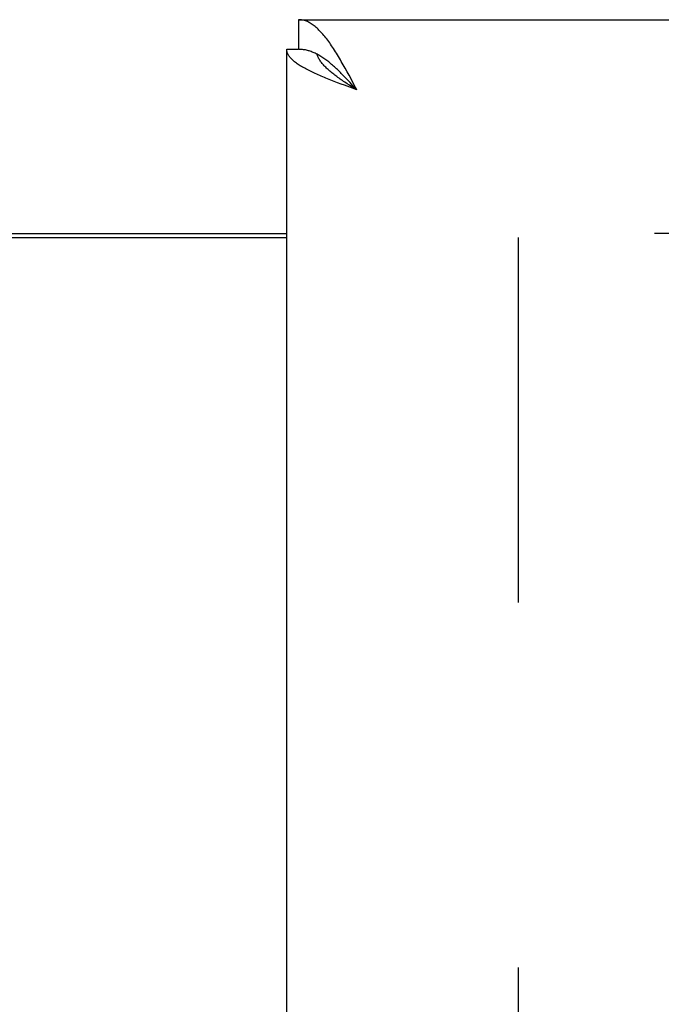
# Model space of a CAD drawing. Header units: inches. Extents: x 0 to 233, y 0 to 151.
# Tile 72 of 85: x 70.5 to 72.76, y 106.13 to 109.59. Entities that reach past the tile are written whole.
import ezdxf

# ---------------------------------------------------------------- set-up
doc = ezdxf.new("R2010")
doc.units = ezdxf.units.IN
doc.header["$LTSCALE"] = 12.808219
doc.header["$MEASUREMENT"] = 0
doc.linetypes.add('HIDDEN', pattern=[0.2, 0.1, -0.1])
doc.layers.get('0').update_dxf_attribs({"linetype": 'CONTINUOUS'})
doc.layers.add('DEFAULT_2', color=8, linetype='HIDDEN')
doc.layers.add('DIMENSIONS', color=7, linetype='CONTINUOUS')
doc.styles.get("Standard").update_dxf_attribs({"font": 'arial.ttf'})
doc.dimstyles.new('DIMSTYLE_1', dxfattribs={"dimtxt": 1.027397, "dimasz": 1.369863, "dimexe": 0.09, "dimexo": 0.07, "dimgap": 0.0375, "dimtad": 0, "dimtih": 1, "dimtoh": 1, "dimzin": 4, "dimdsep": 46, "dimtxsty": 'Standard', "dimblk": '_FILLED', "dimblk1": '_FILLED', "dimblk2": '_FILLED', "dimcen": 0.09, "dimazin": 1, "dimtfac": 1, "dimtofl": 0, "dimtmove": 0, "dimatfit": 3, "dimldrblk": '_FILLED', "dimfxl": 1, "dimtolj": 1, "dimtzin": 4, "dimarcsym": 0})

# ---------------------------------------------------------------- blocks, each defined once
blk = doc.blocks.new('_FILLED')
at = {"color": 0, "linetype": 'ByBlock'}
blk.add_solid([(0, 0), (-1, 0.2), (-1, -0.2)], dxfattribs=at)
blk = doc.blocks.new('*D13')
at = {"layer": 'DIMENSIONS', "color": 2, "linetype": 'Continuous'}
for p, q in [((65.9403, 85.0634), (63.311, 85.0634)), ((69.5653, 85.0634), (72.305, 85.0634))]:
    blk.add_line(p, q, dxfattribs=at)
at = {"layer": 'DIMENSIONS', "color": 2, "linetype": 'Continuous', "xscale": 1.3698630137, "yscale": 1.3698630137, "zscale": 1.3698630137}
blk.add_blockref('_FILLED', (65.9403, 85.0634), dxfattribs=at)
at = {"layer": 'DIMENSIONS', "color": 2, "linetype": 'Continuous', "xscale": 1.3698630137, "yscale": 1.3698630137, "zscale": 1.3698630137, "rotation": 180}
blk.add_blockref('_FILLED', (69.5653, 85.0634), dxfattribs=at)
at = {"layer": 'DIMENSIONS', "color": 2, "linetype": 'Continuous', "insert": (62.7973, 85.5771), "char_height": 1.0274, "width": 2.791923, "attachment_point": 3, "line_spacing_factor": 0.9}
blk.add_mtext('3.63', dxfattribs=at)

msp = doc.modelspace()

# ---------------------------------------------------------------- linework, layer by layer
at = {"color": 7, "linetype": 'Continuous'}
for p, q in [((71.4823, 109.5897), (71.4823, 109.4857)), ((71.4403, 109.4857), (71.4823, 109.4857)), ((71.6493, 109.3836), (71.6425, 109.3907)), ((71.6561, 109.3764), (71.6493, 109.3836)), ((71.6629, 109.3691), (71.6561, 109.3764)), ((71.6611, 109.3596), (71.6527, 109.3651)), ((71.6696, 109.3541), (71.6611, 109.3596)), ((71.6731, 109.3581), (71.6629, 109.3691)), ((71.6868, 109.3432), (71.6696, 109.3541)), ((71.6868, 109.3432), (71.6731, 109.3581)), ((69.5653, 108.8397), (71.4403, 108.8397))]:
    msp.add_line(p, q, dxfattribs=at)
at = {"color": 3, "linetype": 'Continuous'}
for p, q in [((71.4823, 109.5897), (106.0858, 109.5897)), ((71.4403, 39.1937), (71.4403, 109.4857)), ((71.6527, 109.407), (71.6459, 109.4193)), ((71.607, 109.373), (71.5953, 109.3776)), ((71.6595, 109.3944), (71.6527, 109.407)), ((71.6663, 109.3817), (71.6595, 109.3944)), ((71.6765, 109.3625), (71.6663, 109.3817)), ((71.619, 109.3684), (71.607, 109.373)), ((71.6311, 109.3638), (71.619, 109.3684)), ((71.6433, 109.3593), (71.6311, 109.3638)), ((71.6618, 109.3524), (71.6433, 109.3593)), ((71.6868, 109.3432), (71.6618, 109.3524)), ((71.6868, 109.3432), (71.6765, 109.3625)), ((69.5653, 108.8247), (71.4403, 108.8247))]:
    msp.add_line(p, q, dxfattribs=at)
for points in [[(71.6084, 109.4828), (71.605, 109.488), (71.6016, 109.4932), (71.5982, 109.4983), (71.5948, 109.5032), (71.5913, 109.5081), (71.5879, 109.5128), (71.5845, 109.5175), (71.5811, 109.522), (71.5777, 109.5263), (71.5743, 109.5306), (71.5709, 109.5347), (71.5675, 109.5387), (71.5641, 109.5426), (71.5607, 109.5463), (71.5573, 109.5499), (71.5538, 109.5533), (71.5504, 109.5566), (71.547, 109.5598), (71.5436, 109.5628), (71.5402, 109.5656), (71.5368, 109.5684), (71.5334, 109.5709), (71.53, 109.5733), (71.5266, 109.5755), (71.5232, 109.5776), (71.5198, 109.5795), (71.5164, 109.5813), (71.5129, 109.5829), (71.5095, 109.5843), (71.5061, 109.5855), (71.5027, 109.5866), (71.4993, 109.5876), (71.4959, 109.5883), (71.4925, 109.5889), (71.4891, 109.5893), (71.4857, 109.5896), (71.4823, 109.5897)], [(71.546, 109.3983), (71.5409, 109.4006), (71.5359, 109.4029), (71.531, 109.4052), (71.5262, 109.4075), (71.5215, 109.4098), (71.5169, 109.4121), (71.5125, 109.4144), (71.5081, 109.4167), (71.5039, 109.419), (71.4997, 109.4213), (71.4957, 109.4236), (71.4918, 109.4259), (71.4881, 109.4282), (71.4845, 109.4305), (71.481, 109.4328), (71.4776, 109.4351), (71.4743, 109.4374), (71.4712, 109.4397), (71.4683, 109.442), (71.4655, 109.4443), (71.4628, 109.4466), (71.4602, 109.4489), (71.4579, 109.4512), (71.4556, 109.4535), (71.4535, 109.4558), (71.4516, 109.4581), (71.4498, 109.4604), (71.4481, 109.4627), (71.4467, 109.465), (71.4453, 109.4673), (71.4441, 109.4696), (71.4431, 109.4719), (71.4422, 109.4742), (71.4415, 109.4765), (71.441, 109.4788), (71.4406, 109.4811), (71.4404, 109.4834), (71.4403, 109.4857)], [(71.6459, 109.4193), (71.6425, 109.4254), (71.6391, 109.4315), (71.6357, 109.4375), (71.6322, 109.4434), (71.6288, 109.4493), (71.6254, 109.4551), (71.622, 109.4608), (71.6186, 109.4664), (71.6152, 109.472), (71.6118, 109.4774), (71.6084, 109.4828)], [(71.5953, 109.3776), (71.5839, 109.3822), (71.5782, 109.3845), (71.5726, 109.3868), (71.5671, 109.3891), (71.5617, 109.3914), (71.5564, 109.3937), (71.5511, 109.396), (71.546, 109.3983)]]:
    msp.add_lwpolyline(points, dxfattribs=at)
at = {"color": 7, "linetype": 'Continuous'}
for points in [[(71.547, 109.4684), (71.5436, 109.4701), (71.5402, 109.4718), (71.5368, 109.4733), (71.5334, 109.4748), (71.53, 109.4762), (71.5266, 109.4775), (71.5232, 109.4787), (71.5198, 109.4798), (71.5164, 109.4808), (71.5129, 109.4817), (71.5095, 109.4825), (71.5061, 109.4833), (71.5027, 109.4839), (71.4993, 109.4844), (71.4959, 109.4849), (71.4925, 109.4852), (71.4891, 109.4855), (71.4857, 109.4856), (71.4823, 109.4857)], [(71.6527, 109.3651), (71.6444, 109.3706), (71.6403, 109.3733), (71.6362, 109.376), (71.6322, 109.3788), (71.6283, 109.3815), (71.6244, 109.3843), (71.6205, 109.387), (71.6168, 109.3897), (71.6131, 109.3925), (71.6094, 109.3952), (71.6058, 109.398), (71.6023, 109.4007), (71.5989, 109.4035), (71.5955, 109.4062), (71.5923, 109.4089), (71.5891, 109.4117), (71.586, 109.4144), (71.583, 109.4172), (71.5801, 109.4199), (71.5773, 109.4226), (71.5746, 109.4254), (71.572, 109.4281), (71.5695, 109.4309), (71.5671, 109.4336), (71.5648, 109.4363), (71.5627, 109.4391), (71.5606, 109.4418), (71.5587, 109.4446), (71.5568, 109.4473), (71.5551, 109.45), (71.5535, 109.4528), (71.5521, 109.4555), (71.5507, 109.4583), (71.5495, 109.461), (71.5484, 109.4637), (71.5474, 109.4665), (71.5468, 109.4685)], [(71.6425, 109.3907), (71.6391, 109.3942), (71.6357, 109.3977), (71.6322, 109.4011), (71.6288, 109.4045), (71.6254, 109.4079), (71.622, 109.4112), (71.6186, 109.4144), (71.6152, 109.4176), (71.6118, 109.4208), (71.6084, 109.4239), (71.605, 109.4269), (71.6016, 109.4299), (71.5982, 109.4328), (71.5948, 109.4357), (71.5913, 109.4385), (71.5879, 109.4413), (71.5845, 109.4439), (71.5811, 109.4465), (71.5777, 109.4491), (71.5743, 109.4515), (71.5709, 109.4539), (71.5675, 109.4562), (71.5641, 109.4584), (71.5607, 109.4606), (71.5573, 109.4627), (71.5538, 109.4647), (71.5504, 109.4666), (71.547, 109.4684)]]:
    msp.add_lwpolyline(points, dxfattribs=at)
at = {"layer": 'DEFAULT_2', "color": 8, "linetype": 'HIDDEN'}
for p, q in [((104.7528, 108.8397), (72.1488, 108.8397)), ((72.2528, 108.8247), (72.2528, 39.8547))]:
    msp.add_line(p, q, dxfattribs=at)

# ---------------------------------------------------------------- dimensions: what is measured, and where the dimension line sits
at = {"layer": 'DIMENSIONS', "color": 2, "linetype": 'Continuous'}
dim = msp.add_linear_dim(base=(69.5652720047, 85.0633627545), p1=(65.9402720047, 108.4646634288), p2=(69.5652720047, 39.1936634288), dimstyle='DIMSTYLE_1', dxfattribs=at)
dim.commit()
dim.dimension.update_dxf_attribs({"geometry": '*D13', "text_midpoint": (61.4000509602, 85.0576347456), "dimtype": 160})

doc.saveas('drawing.dxf')
